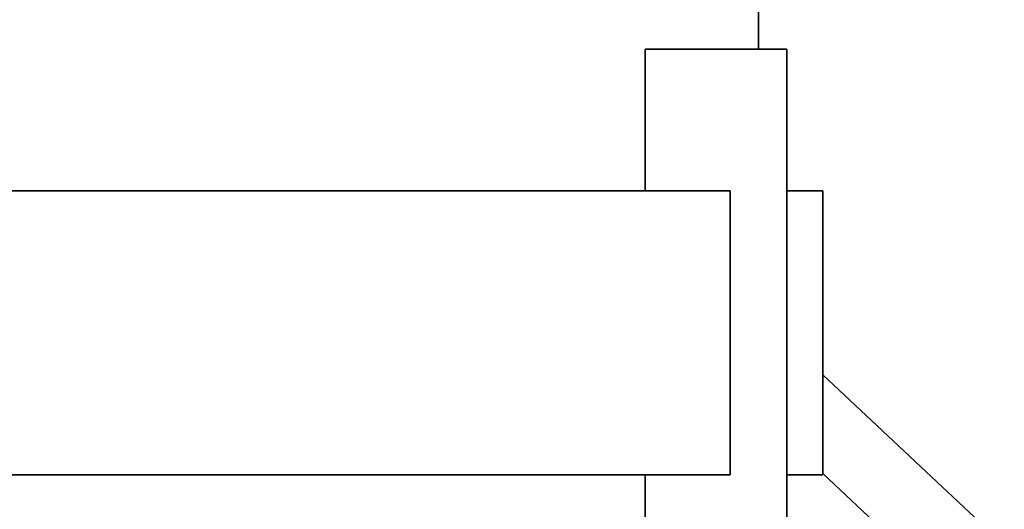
# Model space of a CAD drawing. Extents: x 0 to 420, y 0 to 297.
# Tile 18 of 39: x 183 to 217, y 188 to 205. Entities that reach past the tile are written whole.
import ezdxf

# ---------------------------------------------------------------- set-up
doc = ezdxf.new("R2010")
doc.units = 0

msp = doc.modelspace()

# ---------------------------------------------------------------- linework, layer by layer
at = {"color": 7, "lineweight": 35, "ltscale": 0.250001}
msp.add_line((208.810394, 214.422668), (208.810394, 204.422638), dxfattribs=at)
at = {"color": 7, "lineweight": 35, "ltscale": 0.125}
for p in [(204.810394, 199.422653), (209.810394, 204.422653)]:
    msp.add_line(p, (204.810394, 204.422653), dxfattribs=at)
at = {"color": 7, "lineweight": 35}
for p, q in [((209.810394, 173.500977), (209.810394, 204.422653)), ((207.804871, 199.422653), (164.810379, 199.422653)), ((257.134186, 149.768448), (211.080353, 192.942413)), ((207.804871, 189.422653), (164.810379, 189.422653)), ((252.078064, 151.026794), (211.080353, 189.460815))]:
    msp.add_line(p, q, dxfattribs=at)
at = {"color": 7, "lineweight": 35, "ltscale": 0.25}
for p, q in [((207.804871, 189.422653), (207.804871, 199.422653)), ((211.080383, 189.422653), (211.080383, 199.422653))]:
    msp.add_line(p, q, dxfattribs=at)
at = {"color": 7, "lineweight": 35, "ltscale": 0.03175}
for p, q in [((211.080383, 199.422653), (209.810394, 199.422653)), ((211.080383, 189.422653), (209.810394, 189.422653))]:
    msp.add_line(p, q, dxfattribs=at)
at = {"color": 7, "lineweight": 35, "ltscale": 0.331578}
msp.add_line((204.810394, 176.159531), (204.810394, 189.422653), dxfattribs=at)

doc.saveas('drawing.dxf')
